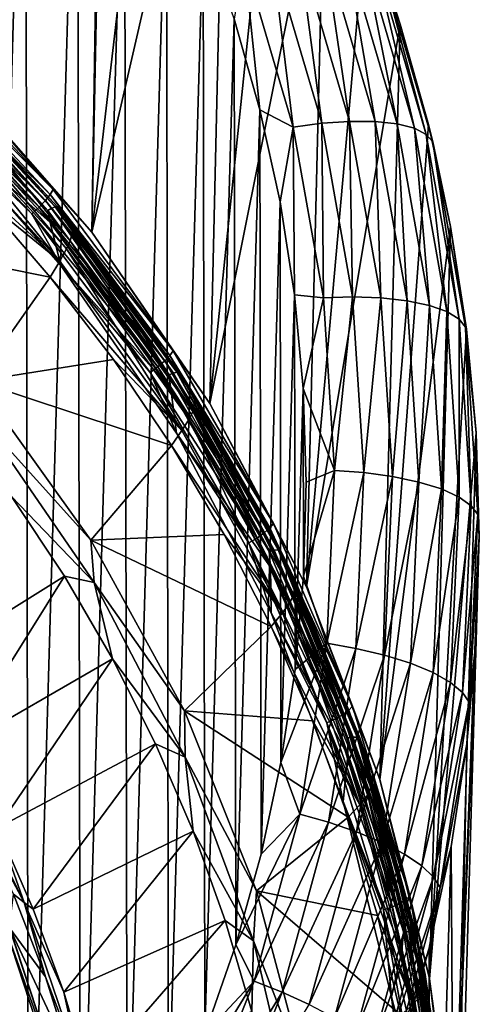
# Model space of a CAD drawing. Header units: metres. Extents: x -24 to 24, y -256 to 25.
# Tile 133 of 256: x 18.32 to 24.29, y -228.99 to -216.21. Entities that reach past the tile are written whole.
import ezdxf

# ---------------------------------------------------------------- set-up
doc = ezdxf.new("R2010")
doc.units = ezdxf.units.M
doc.layers.add('solid_DOMO_KURZ_SW0002', color=7, linetype='CONTINUOUS')

msp = doc.modelspace()

# ---------------------------------------------------------------- linework, layer by layer
at = {"layer": 'solid_DOMO_KURZ_SW0002'}
for points in [[(19.457472, -209.056824, 166.879623), (20.269747, -210.163803, 167.214172), (19.254427, -218.96666, 136.113297)], [(19.400225, -211.250992, 160.015289), (19.457472, -209.056824, 166.879623), (19.254427, -218.96666, 136.113297)], [(17.699282, -234.715561, 177.40123), (18.394552, -210.674973, 169.807556), (17.657206, -209.67189, 169.505798)], [(20.269747, -210.163803, 167.214172), (21.013613, -211.314117, 167.56308), (19.254427, -218.96666, 136.113297)], [(17.699282, -234.715561, 177.40123), (18.433327, -233.718658, 177.072418), (18.394552, -210.674973, 169.807556)], [(18.433327, -233.718658, 177.072418), (19.069664, -211.716888, 170.122253), (18.394552, -210.674973, 169.807556)], [(19.342714, -213.456223, 153.11644), (19.400225, -211.250992, 160.015289), (19.254427, -218.96666, 136.113297)], [(21.013613, -211.314117, 167.56308), (20.788355, -221.190948, 136.814606), (19.254427, -218.96666, 136.113297)], [(21.013613, -211.314117, 167.56308), (21.686279, -212.503479, 167.925201), (20.788355, -221.190948, 136.814606)], [(18.433327, -233.718658, 177.072418), (19.104736, -232.682877, 176.732071), (19.069664, -211.716888, 170.122253)], [(19.104736, -232.682877, 176.732071), (19.679771, -212.793472, 170.448792), (19.069664, -211.716888, 170.122253)], [(21.686279, -212.503479, 167.925201), (22.285616, -213.728119, 168.2995), (20.788355, -221.190948, 136.814606)], [(19.104736, -232.682877, 176.732071), (19.711397, -231.611572, 176.381439), (19.679771, -212.793472, 170.448792)], [(19.711397, -231.611572, 176.381439), (20.223249, -213.901627, 170.786346), (19.679771, -212.793472, 170.448792)], [(18.261026, -213.430069, 148.912094), (18.50197, -213.474014, 149.682755), (17.460114, -216.927261, 135.470276)], [(19.342714, -213.456223, 153.11644), (19.254427, -218.96666, 136.113297), (17.460114, -216.927261, 135.470276)], [(19.098038, -213.501297, 151.958023), (19.342714, -213.456223, 153.11644), (17.460114, -216.927261, 135.470276)], [(18.50197, -213.474014, 149.682755), (18.816536, -213.50647, 150.806305), (17.460114, -216.927261, 135.470276)], [(18.845207, -213.50766, 150.916519), (19.098038, -213.501297, 151.958023), (17.460114, -216.927261, 135.470276)], [(18.816536, -213.50647, 150.806305), (18.845207, -213.50766, 150.916519), (17.460114, -216.927261, 135.470276)], [(22.285616, -213.728119, 168.2995), (22.041159, -223.570023, 137.564728), (20.788355, -221.190948, 136.814606)], [(22.285616, -213.728119, 168.2995), (22.809492, -214.98378, 168.684814), (22.041159, -223.570023, 137.564728)], [(19.711397, -231.611572, 176.381439), (20.251223, -230.508377, 176.02182), (20.223249, -213.901627, 170.786346)], [(20.251223, -230.508377, 176.02182), (20.698328, -215.03775, 171.133942), (20.223249, -213.901627, 170.786346)], [(20.251223, -230.508377, 176.02182), (20.722443, -229.37706, 175.654572), (20.698328, -215.03775, 171.133942)], [(20.722443, -229.37706, 175.654572), (21.103313, -216.197601, 171.490402), (20.698328, -215.03775, 171.133942)], [(22.809492, -214.98378, 168.684814), (23.256037, -216.26593, 169.079849), (22.041159, -223.570023, 137.564728)], [(22.9923, -215.441788, 169.167099), (23.256037, -216.26593, 169.079849), (22.809492, -214.98378, 168.684814)], [(21.94417, -215.287277, 170.873993), (21.592484, -215.348557, 171.078552), (22.239029, -217.552841, 171.758102)], [(22.267771, -215.255676, 170.605103), (21.94417, -215.287277, 170.873993), (22.601244, -217.528, 171.564529)], [(22.601244, -217.528, 171.564529), (21.94417, -215.287277, 170.873993), (22.239029, -217.552841, 171.758102)], [(22.934532, -217.530106, 171.305832), (22.267771, -215.255676, 170.605103), (22.601244, -217.528, 171.564529)], [(22.545181, -215.256912, 170.28241), (22.267771, -215.255676, 170.605103), (22.934532, -217.530106, 171.305832)], [(23.220247, -217.560455, 170.991928), (22.545181, -215.256912, 170.28241), (22.934532, -217.530106, 171.305832)], [(22.762358, -215.290924, 169.922226), (22.545181, -215.256912, 170.28241), (23.220247, -217.560455, 170.991928)], [(23.443926, -217.617508, 170.638702), (22.762358, -215.290924, 169.922226), (23.220247, -217.560455, 170.991928)], [(22.911612, -215.354462, 169.544006), (22.762358, -215.290924, 169.922226), (23.443926, -217.617508, 170.638702)], [(21.592484, -215.348557, 171.078552), (21.231741, -215.433884, 171.215256), (21.867489, -217.600967, 171.883575)], [(22.239029, -217.552841, 171.758102), (21.592484, -215.348557, 171.078552), (21.867489, -217.600967, 171.883575)], [(23.597645, -217.697174, 170.265366), (22.9923, -215.441788, 169.167099), (22.911612, -215.354462, 169.544006)], [(23.597645, -217.697174, 170.265366), (22.911612, -215.354462, 169.544006), (23.443926, -217.617508, 170.638702)], [(21.231741, -215.433884, 171.215256), (21.103313, -216.197601, 171.490402), (21.436855, -217.377335, 171.854614)], [(21.867489, -217.600967, 171.883575), (21.231741, -215.433884, 171.215256), (21.436855, -217.377335, 171.854614)], [(22.9923, -215.441788, 169.167099), (23.68075, -217.79364, 169.89119), (23.256037, -216.26593, 169.079849)], [(23.597645, -217.697174, 170.265366), (23.68075, -217.79364, 169.89119), (22.9923, -215.441788, 169.167099)], [(20.722443, -229.37706, 175.654572), (21.123516, -228.221237, 175.280975), (21.103313, -216.197601, 171.490402)], [(21.123516, -228.221237, 175.280975), (21.436855, -217.377335, 171.854614), (21.103313, -216.197601, 171.490402)], [(23.256037, -216.26593, 169.079849), (22.995892, -226.071732, 138.353516), (22.041159, -223.570023, 137.564728)], [(23.256037, -216.26593, 169.079849), (23.62376, -217.570282, 169.483368), (22.995892, -226.071732, 138.353516)], [(23.68075, -217.79364, 169.89119), (23.62376, -217.570282, 169.483368), (23.256037, -216.26593, 169.079849)], [(16.86912, -216.654663, 135.016769), (16.925373, -216.570114, 135.097824), (18.713991, -218.478943, 135.699677)], [(16.925373, -216.570114, 135.097824), (16.96101, -216.500122, 135.201324), (18.753395, -218.412964, 135.804443)], [(18.713991, -218.478943, 135.699677), (16.925373, -216.570114, 135.097824), (18.753395, -218.412964, 135.804443)], [(18.753395, -218.412964, 135.804443), (16.96101, -216.500122, 135.201324), (17.460114, -216.927261, 135.470276)], [(16.796047, -216.748032, 134.963623), (16.86912, -216.654663, 135.016769), (18.651791, -218.557144, 135.616623)], [(16.911371, -216.698593, 134.828522), (16.861982, -216.734955, 134.877197), (18.68078, -218.684464, 135.491867)], [(18.651791, -218.557144, 135.616623), (16.86912, -216.654663, 135.016769), (18.713991, -218.478943, 135.699677)], [(16.950569, -216.677917, 134.763977), (16.911371, -216.698593, 134.828522), (18.735497, -218.653824, 135.445007)], [(18.735497, -218.653824, 135.445007), (16.911371, -216.698593, 134.828522), (18.68078, -218.684464, 135.491867)], [(18.778921, -218.637665, 135.381882), (16.975731, -216.674927, 134.689896), (16.950569, -216.677917, 134.763977)], [(18.778921, -218.637665, 135.381882), (16.950569, -216.677917, 134.763977), (18.735497, -218.653824, 135.445007)], [(16.975731, -216.674927, 134.689896), (18.806799, -218.637589, 135.308716), (17.178091, -216.87709, 134.672638)], [(18.778921, -218.637665, 135.381882), (18.806799, -218.637589, 135.308716), (16.975731, -216.674927, 134.689896)], [(18.570997, -218.642288, 135.560867), (16.71109, -216.843933, 134.941986), (16.796047, -216.748032, 134.963623)], [(18.570997, -218.642288, 135.560867), (16.796047, -216.748032, 134.963623), (18.651791, -218.557144, 135.616623)], [(18.68078, -218.684464, 135.491867), (16.861982, -216.734955, 134.877197), (16.897327, -216.869492, 134.932373)], [(16.71109, -216.843933, 134.941986), (18.477064, -218.728607, 135.536209), (17.096045, -217.403122, 135.100632)], [(18.570997, -218.642288, 135.560867), (18.477064, -218.728607, 135.536209), (16.71109, -216.843933, 134.941986)], [(16.897327, -216.869492, 134.932373), (17.096045, -217.403122, 135.100632), (18.715117, -218.841278, 135.554077)], [(18.68078, -218.684464, 135.491867), (16.897327, -216.869492, 134.932373), (18.715117, -218.841278, 135.554077)], [(17.178091, -216.87709, 134.672638), (18.974703, -219.079254, 134.554977), (17.12351, -217.056778, 133.917297)], [(17.178091, -216.87709, 134.672638), (19.02, -218.902344, 135.311188), (18.974703, -219.079254, 134.554977)], [(18.806799, -218.637589, 135.308716), (19.02, -218.902344, 135.311188), (17.178091, -216.87709, 134.672638)], [(18.753395, -218.412964, 135.804443), (17.460114, -216.927261, 135.470276), (19.254427, -218.96666, 136.113297)], [(17.12351, -217.056778, 133.917297), (18.926582, -219.184555, 134.201126), (17.073757, -217.16629, 133.564743)], [(17.12351, -217.056778, 133.917297), (18.974703, -219.079254, 134.554977), (18.926582, -219.184555, 134.201126)], [(17.073757, -217.16629, 133.564743), (18.837486, -219.341583, 133.875977), (16.99086, -217.332428, 133.242477)], [(17.073757, -217.16629, 133.564743), (18.926582, -219.184555, 134.201126), (18.837486, -219.341583, 133.875977)], [(16.99086, -217.332428, 133.242477), (18.837486, -219.341583, 133.875977), (16.881687, -217.552689, 132.963882)], [(18.477064, -218.728607, 135.536209), (18.853088, -219.400085, 135.730255), (17.096045, -217.403122, 135.100632)], [(18.715117, -218.841278, 135.554077), (17.096045, -217.403122, 135.100632), (18.853088, -219.400085, 135.730255)], [(21.123516, -228.221237, 175.280975), (21.453079, -227.045059, 174.902466), (21.436855, -217.377335, 171.854614)], [(21.453079, -227.045059, 174.902466), (21.697847, -218.572754, 172.225388), (21.436855, -217.377335, 171.854614)], [(21.867489, -217.600967, 171.883575), (21.436855, -217.377335, 171.854614), (21.697847, -218.572754, 172.225388)], [(18.837486, -219.341583, 133.875977), (17.828928, -218.525314, 133.270538), (16.881687, -217.552689, 132.963882)], [(21.867489, -217.600967, 171.883575), (21.697847, -218.572754, 172.225388), (21.885509, -219.780289, 172.601654)], [(22.239029, -217.552841, 171.758102), (21.867489, -217.600967, 171.883575), (22.26067, -219.818192, 172.573181)], [(22.26067, -219.818192, 172.573181), (21.867489, -217.600967, 171.883575), (21.885509, -219.780289, 172.601654)], [(22.601244, -217.528, 171.564529), (22.239029, -217.552841, 171.758102), (22.638889, -219.80809, 172.459381)], [(22.638889, -219.80809, 172.459381), (22.239029, -217.552841, 171.758102), (22.26067, -219.818192, 172.573181)], [(23.007614, -219.820496, 172.277252), (22.601244, -217.528, 171.564529), (22.638889, -219.80809, 172.459381)], [(22.934532, -217.530106, 171.305832), (22.601244, -217.528, 171.564529), (23.007614, -219.820496, 172.277252)], [(23.346893, -219.857071, 172.029129), (22.934532, -217.530106, 171.305832), (23.007614, -219.820496, 172.277252)], [(23.220247, -217.560455, 170.991928), (22.934532, -217.530106, 171.305832), (23.346893, -219.857071, 172.029129)], [(23.62376, -217.570282, 169.483368), (23.911417, -218.89238, 169.894089), (22.995892, -226.071732, 138.353516)], [(23.637745, -219.917191, 171.724365), (23.220247, -217.560455, 170.991928), (23.346893, -219.857071, 172.029129)], [(23.443926, -217.617508, 170.638702), (23.220247, -217.560455, 170.991928), (23.637745, -219.917191, 171.724365)], [(23.68075, -217.79364, 169.89119), (23.911417, -218.89238, 169.894089), (23.62376, -217.570282, 169.483368)], [(23.865444, -219.997803, 171.378372), (23.443926, -217.617508, 170.638702), (23.637745, -219.917191, 171.724365)], [(23.597645, -217.697174, 170.265366), (23.443926, -217.617508, 170.638702), (23.865444, -219.997803, 171.378372)], [(24.021927, -220.093979, 171.010101), (23.68075, -217.79364, 169.89119), (23.597645, -217.697174, 170.265366)], [(24.021927, -220.093979, 171.010101), (23.597645, -217.697174, 170.265366), (23.865444, -219.997803, 171.378372)], [(23.68075, -217.79364, 169.89119), (24.106525, -220.199768, 170.638809), (23.911417, -218.89238, 169.894089)], [(24.021927, -220.093979, 171.010101), (24.106525, -220.199768, 170.638809), (23.68075, -217.79364, 169.89119)], [(18.651791, -218.557144, 135.616623), (18.713991, -218.478943, 135.699677), (20.267269, -220.566772, 136.357971)], [(18.713991, -218.478943, 135.699677), (18.753395, -218.412964, 135.804443), (20.309942, -220.505188, 136.464127)], [(20.267269, -220.566772, 136.357971), (18.713991, -218.478943, 135.699677), (20.309942, -220.505188, 136.464127)], [(20.309942, -220.505188, 136.464127), (18.753395, -218.412964, 135.804443), (19.254427, -218.96666, 136.113297)], [(16.040545, -219.014496, 131.430527), (17.828928, -218.525314, 133.270538), (18.714661, -219.549301, 133.593414)], [(18.837486, -219.341583, 133.875977), (18.714661, -219.549301, 133.593414), (17.828928, -218.525314, 133.270538)], [(18.570997, -218.642288, 135.560867), (18.651791, -218.557144, 135.616623), (20.199907, -220.638031, 136.27272)], [(20.199907, -220.638031, 136.27272), (18.651791, -218.557144, 135.616623), (20.267269, -220.566772, 136.357971)], [(21.453079, -227.045059, 174.902466), (21.710093, -225.852127, 174.520279), (21.697847, -218.572754, 172.225388)], [(21.710093, -225.852127, 174.520279), (21.885509, -219.780289, 172.601654), (21.697847, -218.572754, 172.225388)], [(20.112406, -220.714142, 136.214127), (18.477064, -218.728607, 135.536209), (18.570997, -218.642288, 135.560867)], [(18.477064, -218.728607, 135.536209), (20.010675, -220.789993, 136.186172), (18.853088, -219.400085, 135.730255)], [(20.112406, -220.714142, 136.214127), (20.010675, -220.789993, 136.186172), (18.477064, -218.728607, 135.536209)], [(20.112406, -220.714142, 136.214127), (18.570997, -218.642288, 135.560867), (20.199907, -220.638031, 136.27272)], [(18.735497, -218.653824, 135.445007), (18.68078, -218.684464, 135.491867), (20.253241, -220.819977, 136.165207)], [(20.253241, -220.819977, 136.165207), (18.68078, -218.684464, 135.491867), (18.715117, -218.841278, 135.554077)], [(18.778921, -218.637665, 135.381882), (18.735497, -218.653824, 135.445007), (20.312561, -220.795593, 136.1203)], [(20.312561, -220.795593, 136.1203), (18.735497, -218.653824, 135.445007), (20.253241, -220.819977, 136.165207)], [(20.359642, -220.784409, 136.058746), (18.806799, -218.637589, 135.308716), (18.778921, -218.637665, 135.381882)], [(20.359642, -220.784409, 136.058746), (18.778921, -218.637665, 135.381882), (20.312561, -220.795593, 136.1203)], [(18.806799, -218.637589, 135.308716), (20.389866, -220.787521, 135.986588), (19.02, -218.902344, 135.311188)], [(20.359642, -220.784409, 136.058746), (20.389866, -220.787521, 135.986588), (18.806799, -218.637589, 135.308716)], [(18.715117, -218.841278, 135.554077), (18.853088, -219.400085, 135.730255), (20.281477, -221.000473, 136.234863)], [(20.253241, -220.819977, 136.165207), (18.715117, -218.841278, 135.554077), (20.281477, -221.000473, 136.234863)], [(19.02, -218.902344, 135.311188), (20.564861, -221.29454, 135.253448), (18.974703, -219.079254, 134.554977)], [(19.02, -218.902344, 135.311188), (20.600977, -221.11911, 136.010132), (20.564861, -221.29454, 135.253448)], [(20.389866, -220.787521, 135.986588), (20.600977, -221.11911, 136.010132), (19.02, -218.902344, 135.311188)], [(20.309942, -220.505188, 136.464127), (19.254427, -218.96666, 136.113297), (20.788355, -221.190948, 136.814606)], [(23.911417, -218.89238, 169.894089), (23.639647, -228.662231, 139.170288), (22.995892, -226.071732, 138.353516)], [(23.911417, -218.89238, 169.894089), (24.118038, -220.227814, 170.310699), (23.639647, -228.662231, 139.170288)], [(24.106525, -220.199768, 170.638809), (24.118038, -220.227814, 170.310699), (23.911417, -218.89238, 169.894089)], [(17.762106, -220.90126, 132.025421), (16.040545, -219.014496, 131.430527), (18.714661, -219.549301, 133.593414)], [(18.974703, -219.079254, 134.554977), (20.518705, -221.395966, 134.898407), (18.926582, -219.184555, 134.201126)], [(18.974703, -219.079254, 134.554977), (20.564861, -221.29454, 135.253448), (20.518705, -221.395966, 134.898407)], [(18.926582, -219.184555, 134.201126), (20.424507, -221.543289, 134.570175), (18.837486, -219.341583, 133.875977)], [(18.926582, -219.184555, 134.201126), (20.518705, -221.395966, 134.898407), (20.424507, -221.543289, 134.570175)], [(18.837486, -219.341583, 133.875977), (20.424507, -221.543289, 134.570175), (18.714661, -219.549301, 133.593414)], [(20.010675, -220.789993, 136.186172), (20.35515, -221.578064, 136.416977), (18.853088, -219.400085, 135.730255)], [(20.281477, -221.000473, 136.234863), (18.853088, -219.400085, 135.730255), (20.35515, -221.578064, 136.416977)], [(17.762106, -220.90126, 132.025421), (18.714661, -219.549301, 133.593414), (19.535828, -220.621124, 133.931351)], [(20.424507, -221.543289, 134.570175), (19.535828, -220.621124, 133.931351), (18.714661, -219.549301, 133.593414)], [(21.710093, -225.852127, 174.520279), (21.893684, -224.646729, 174.135834), (21.885509, -219.780289, 172.601654)], [(21.893684, -224.646729, 174.135834), (21.999163, -220.995453, 172.982071), (21.885509, -219.780289, 172.601654)], [(22.26067, -219.818192, 172.573181), (21.885509, -219.780289, 172.601654), (21.999163, -220.995453, 172.982071)], [(22.40691, -222.060822, 173.276718), (22.26067, -219.818192, 172.573181), (21.999163, -220.995453, 172.982071)], [(22.638889, -219.80809, 172.459381), (22.26067, -219.818192, 172.573181), (22.40691, -222.060822, 173.276718)], [(22.787615, -222.089188, 173.174911), (22.638889, -219.80809, 172.459381), (22.40691, -222.060822, 173.276718)], [(23.007614, -219.820496, 172.277252), (22.638889, -219.80809, 172.459381), (22.787615, -222.089188, 173.174911)], [(23.158762, -222.139236, 173.004547), (23.007614, -219.820496, 172.277252), (22.787615, -222.089188, 173.174911)], [(23.346893, -219.857071, 172.029129), (23.007614, -219.820496, 172.277252), (23.158762, -222.139236, 173.004547)], [(23.500269, -222.210648, 172.767303), (23.346893, -219.857071, 172.029129), (23.158762, -222.139236, 173.004547)], [(23.637745, -219.917191, 171.724365), (23.346893, -219.857071, 172.029129), (23.500269, -222.210648, 172.767303)], [(23.79303, -222.300858, 172.471924), (23.637745, -219.917191, 171.724365), (23.500269, -222.210648, 172.767303)], [(23.865444, -219.997803, 171.378372), (23.637745, -219.917191, 171.724365), (23.79303, -222.300858, 172.471924)], [(24.022224, -222.405289, 172.133377), (23.865444, -219.997803, 171.378372), (23.79303, -222.300858, 172.471924)], [(24.021927, -220.093979, 171.010101), (23.865444, -219.997803, 171.378372), (24.022224, -222.405289, 172.133377)], [(24.179735, -222.518143, 171.770309), (24.106525, -220.199768, 170.638809), (24.021927, -220.093979, 171.010101)], [(24.179735, -222.518143, 171.770309), (24.021927, -220.093979, 171.010101), (24.022224, -222.405289, 172.133377)], [(24.118038, -220.227814, 170.310699), (24.242905, -221.57193, 170.731796), (23.639647, -228.662231, 139.170288)], [(24.106525, -220.199768, 170.638809), (24.242905, -221.57193, 170.731796), (24.118038, -220.227814, 170.310699)], [(24.106525, -220.199768, 170.638809), (24.264891, -222.633362, 171.401962), (24.242905, -221.57193, 170.731796)], [(24.179735, -222.518143, 171.770309), (24.264891, -222.633362, 171.401962), (24.106525, -220.199768, 170.638809)], [(20.267269, -220.566772, 136.357971), (20.309942, -220.505188, 136.464127), (21.611082, -222.750458, 137.172058)], [(21.611082, -222.750458, 137.172058), (20.309942, -220.505188, 136.464127), (20.788355, -221.190948, 136.814606)], [(17.762106, -220.90126, 132.025421), (19.535828, -220.621124, 133.931351), (20.289597, -221.737061, 134.283203)], [(20.424507, -221.543289, 134.570175), (20.289597, -221.737061, 134.283203), (19.535828, -220.621124, 133.931351)], [(20.112406, -220.714142, 136.214127), (20.199907, -220.638031, 136.27272), (21.493998, -222.87114, 136.976807)], [(20.199907, -220.638031, 136.27272), (20.267269, -220.566772, 136.357971), (21.565674, -222.807327, 137.064407)], [(21.493998, -222.87114, 136.976807), (20.199907, -220.638031, 136.27272), (21.565674, -222.807327, 137.064407)], [(21.565674, -222.807327, 137.064407), (20.267269, -220.566772, 136.357971), (21.611082, -222.750458, 137.172058)], [(21.40089, -222.937592, 136.915176), (20.010675, -220.789993, 136.186172), (20.112406, -220.714142, 136.214127)], [(20.010675, -220.789993, 136.186172), (21.292643, -223.002182, 136.883667), (20.35515, -221.578064, 136.416977)], [(21.40089, -222.937592, 136.915176), (21.292643, -223.002182, 136.883667), (20.010675, -220.789993, 136.186172)], [(21.40089, -222.937592, 136.915176), (20.112406, -220.714142, 136.214127), (21.493998, -222.87114, 136.976807)], [(20.312561, -220.795593, 136.1203), (20.253241, -220.819977, 136.165207), (21.558626, -223.113358, 136.888306)], [(20.359642, -220.784409, 136.058746), (20.312561, -220.795593, 136.1203), (21.621773, -223.095688, 136.84552)], [(21.621773, -223.095688, 136.84552), (20.312561, -220.795593, 136.1203), (21.558626, -223.113358, 136.888306)], [(21.671888, -223.089828, 136.785645), (20.389866, -220.787521, 135.986588), (20.359642, -220.784409, 136.058746)], [(21.671888, -223.089828, 136.785645), (20.359642, -220.784409, 136.058746), (21.621773, -223.095688, 136.84552)], [(20.389866, -220.787521, 135.986588), (21.704058, -223.096359, 136.714569), (20.600977, -221.11911, 136.010132)], [(21.671888, -223.089828, 136.785645), (21.704058, -223.096359, 136.714569), (20.389866, -220.787521, 135.986588)], [(19.241138, -222.96666, 132.676636), (17.762106, -220.90126, 132.025421), (20.289597, -221.737061, 134.283203)], [(17.8272, -221.398239, 131.911484), (17.762106, -220.90126, 132.025421), (19.241138, -222.96666, 132.676636)], [(21.558626, -223.113358, 136.888306), (20.253241, -220.819977, 136.165207), (20.281477, -221.000473, 136.234863)], [(20.281477, -221.000473, 136.234863), (20.35515, -221.578064, 136.416977), (21.575314, -223.318008, 136.965576)], [(21.558626, -223.113358, 136.888306), (20.281477, -221.000473, 136.234863), (21.575314, -223.318008, 136.965576)], [(21.893684, -224.646729, 174.135834), (22.00325, -223.432816, 173.750473), (21.999163, -220.995453, 172.982071)], [(22.00325, -223.432816, 173.750473), (22.038456, -222.214294, 173.365417), (21.999163, -220.995453, 172.982071)], [(22.40691, -222.060822, 173.276718), (21.999163, -220.995453, 172.982071), (22.038456, -222.214294, 173.365417)], [(20.600977, -221.11911, 136.010132), (21.872114, -223.672165, 136.003113), (20.564861, -221.29454, 135.253448)], [(20.600977, -221.11911, 136.010132), (21.899332, -223.496979, 136.759872), (21.872114, -223.672165, 136.003113)], [(21.704058, -223.096359, 136.714569), (21.899332, -223.496979, 136.759872), (20.600977, -221.11911, 136.010132)], [(20.564861, -221.29454, 135.253448), (21.828196, -223.77005, 135.646973), (20.518705, -221.395966, 134.898407)], [(20.564861, -221.29454, 135.253448), (21.872114, -223.672165, 136.003113), (21.828196, -223.77005, 135.646973)], [(21.611082, -222.750458, 137.172058), (20.788355, -221.190948, 136.814606), (22.041159, -223.570023, 137.564728)], [(17.8272, -221.398239, 131.911484), (19.241138, -222.96666, 132.676636), (19.283283, -223.515717, 132.579132)], [(18.212997, -222.397705, 131.998611), (17.8272, -221.398239, 131.911484), (19.283283, -223.515717, 132.579132)], [(20.518705, -221.395966, 134.898407), (21.730045, -223.907196, 135.315521), (20.424507, -221.543289, 134.570175)], [(20.518705, -221.395966, 134.898407), (21.828196, -223.77005, 135.646973), (21.730045, -223.907196, 135.315521)], [(20.424507, -221.543289, 134.570175), (21.730045, -223.907196, 135.315521), (20.289597, -221.737061, 134.283203)], [(21.292643, -223.002182, 136.883667), (21.581947, -223.907669, 137.151505), (20.35515, -221.578064, 136.416977)], [(21.575314, -223.318008, 136.965576), (20.35515, -221.578064, 136.416977), (21.581947, -223.907669, 137.151505)], [(24.242905, -221.57193, 170.731796), (23.963715, -231.306488, 140.004028), (23.639647, -228.662231, 139.170288)], [(24.242905, -221.57193, 170.731796), (24.285595, -222.920197, 171.15596), (23.963715, -231.306488, 140.004028)], [(24.264891, -222.633362, 171.401962), (24.285595, -222.920197, 171.15596), (24.242905, -221.57193, 170.731796)], [(19.241138, -222.96666, 132.676636), (20.289597, -221.737061, 134.283203), (20.973368, -222.893295, 134.647766)], [(21.730045, -223.907196, 135.315521), (20.973368, -222.893295, 134.647766), (20.289597, -221.737061, 134.283203)], [(22.40691, -222.060822, 173.276718), (22.038456, -222.214294, 173.365417), (22.00325, -223.432816, 173.750473)], [(22.304567, -224.30394, 173.986465), (22.40691, -222.060822, 173.276718), (22.00325, -223.432816, 173.750473)], [(22.787615, -222.089188, 173.174911), (22.40691, -222.060822, 173.276718), (22.304567, -224.30394, 173.986465)], [(22.683535, -224.370728, 173.896866), (22.787615, -222.089188, 173.174911), (22.304567, -224.30394, 173.986465)], [(23.158762, -222.139236, 173.004547), (22.787615, -222.089188, 173.174911), (22.683535, -224.370728, 173.896866)], [(23.052986, -224.458405, 173.738434), (23.158762, -222.139236, 173.004547), (22.683535, -224.370728, 173.896866)], [(23.500269, -222.210648, 172.767303), (23.158762, -222.139236, 173.004547), (23.052986, -224.458405, 173.738434)], [(23.392935, -224.564636, 173.512253), (23.500269, -222.210648, 172.767303), (23.052986, -224.458405, 173.738434)], [(23.79303, -222.300858, 172.471924), (23.500269, -222.210648, 172.767303), (23.392935, -224.564636, 173.512253)], [(23.684359, -224.684921, 173.226425), (23.79303, -222.300858, 172.471924), (23.392935, -224.564636, 173.512253)], [(24.022224, -222.405289, 172.133377), (23.79303, -222.300858, 172.471924), (23.684359, -224.684921, 173.226425)], [(16.898548, -224.67955, 131.20311), (18.212997, -222.397705, 131.998611), (18.901051, -223.433502, 132.325195)], [(18.901051, -223.433502, 132.325195), (18.212997, -222.397705, 131.998611), (19.283283, -223.515717, 132.579132)], [(23.912508, -224.813141, 172.895416), (24.022224, -222.405289, 172.133377), (23.684359, -224.684921, 173.226425)], [(24.179735, -222.518143, 171.770309), (24.022224, -222.405289, 172.133377), (23.912508, -224.813141, 172.895416)], [(24.0693, -224.942673, 172.537659), (24.179735, -222.518143, 171.770309), (23.912508, -224.813141, 172.895416)], [(24.0693, -224.942673, 172.537659), (24.264891, -222.633362, 171.401962), (24.179735, -222.518143, 171.770309)], [(24.0693, -224.942673, 172.537659), (24.154064, -225.067322, 172.172302), (24.264891, -222.633362, 171.401962)], [(24.264891, -222.633362, 171.401962), (24.154064, -225.067322, 172.172302), (24.285595, -222.920197, 171.15596)], [(21.493998, -222.87114, 136.976807), (21.565674, -222.807327, 137.064407), (22.592878, -225.17244, 137.810135)], [(21.565674, -222.807327, 137.064407), (21.611082, -222.750458, 137.172058), (22.64045, -225.120544, 137.919342)], [(22.592878, -225.17244, 137.810135), (21.565674, -222.807327, 137.064407), (22.64045, -225.120544, 137.919342)], [(22.64045, -225.120544, 137.919342), (21.611082, -222.750458, 137.172058), (22.041159, -223.570023, 137.564728)], [(19.241138, -222.96666, 132.676636), (20.973368, -222.893295, 134.647766), (21.584784, -224.085815, 135.023758)], [(20.457449, -225.18251, 133.37529), (19.241138, -222.96666, 132.676636), (21.584784, -224.085815, 135.023758)], [(19.283283, -223.515717, 132.579132), (19.241138, -222.96666, 132.676636), (20.457449, -225.18251, 133.37529)], [(21.730045, -223.907196, 135.315521), (21.584784, -224.085815, 135.023758), (20.973368, -222.893295, 134.647766)], [(22.420246, -225.284622, 137.655197), (21.292643, -223.002182, 136.883667), (21.40089, -222.937592, 136.915176)], [(21.40089, -222.937592, 136.915176), (21.493998, -222.87114, 136.976807), (22.517788, -225.228394, 137.720047)], [(22.420246, -225.284622, 137.655197), (21.40089, -222.937592, 136.915176), (22.517788, -225.228394, 137.720047)], [(22.517788, -225.228394, 137.720047), (21.493998, -222.87114, 136.976807), (22.592878, -225.17244, 137.810135)], [(24.285595, -222.920197, 171.15596), (24.245972, -224.267914, 171.581757), (23.963715, -231.306488, 140.004028)], [(24.154064, -225.067322, 172.172302), (24.245972, -224.267914, 171.581757), (24.285595, -222.920197, 171.15596)], [(21.292643, -223.002182, 136.883667), (22.306843, -225.337357, 137.619949), (21.581947, -223.907669, 137.151505)], [(22.420246, -225.284622, 137.655197), (22.306843, -225.337357, 137.619949), (21.292643, -223.002182, 136.883667)], [(21.621773, -223.095688, 136.84552), (21.558626, -223.113358, 136.888306), (22.579727, -225.534332, 137.651627)], [(21.671888, -223.089828, 136.785645), (21.621773, -223.095688, 136.84552), (22.645863, -225.523758, 137.611084)], [(22.645863, -225.523758, 137.611084), (21.621773, -223.095688, 136.84552), (22.579727, -225.534332, 137.651627)], [(22.698351, -225.523529, 137.552994), (21.704058, -223.096359, 136.714569), (21.671888, -223.089828, 136.785645)], [(22.698351, -225.523529, 137.552994), (21.671888, -223.089828, 136.785645), (22.645863, -225.523758, 137.611084)], [(21.704058, -223.096359, 136.714569), (22.732046, -225.533676, 137.483047), (21.899332, -223.496979, 136.759872)], [(22.698351, -225.523529, 137.552994), (22.732046, -225.533676, 137.483047), (21.704058, -223.096359, 136.714569)], [(22.579727, -225.534332, 137.651627), (21.558626, -223.113358, 136.888306), (21.575314, -223.318008, 136.965576)], [(21.575314, -223.318008, 136.965576), (21.581947, -223.907669, 137.151505), (22.579252, -225.762756, 137.736404)], [(22.579727, -225.534332, 137.651627), (21.575314, -223.318008, 136.965576), (22.579252, -225.762756, 137.736404)], [(16.898548, -224.67955, 131.20311), (18.901051, -223.433502, 132.325195), (17.495068, -225.673676, 131.516556)], [(17.495068, -225.673676, 131.516556), (18.901051, -223.433502, 132.325195), (19.524418, -224.50589, 132.66333)], [(19.524418, -224.50589, 132.66333), (18.901051, -223.433502, 132.325195), (19.283283, -223.515717, 132.579132)], [(22.304567, -224.30394, 173.986465), (22.00325, -223.432816, 173.750473), (21.893684, -224.646729, 174.135834)], [(19.283283, -223.515717, 132.579132), (20.457449, -225.18251, 133.37529), (20.464262, -225.783661, 133.294235)], [(19.524418, -224.50589, 132.66333), (19.283283, -223.515717, 132.579132), (20.464262, -225.783661, 133.294235)], [(21.899332, -223.496979, 136.759872), (22.878473, -226.179398, 136.79364), (21.872114, -223.672165, 136.003113)], [(21.899332, -223.496979, 136.759872), (22.897255, -226.003311, 137.550125), (22.878473, -226.179398, 136.79364)], [(22.732046, -225.533676, 137.483047), (22.897255, -226.003311, 137.550125), (21.899332, -223.496979, 136.759872)], [(22.64045, -225.120544, 137.919342), (22.041159, -223.570023, 137.564728), (22.995892, -226.071732, 138.353516)], [(21.872114, -223.672165, 136.003113), (22.837015, -226.274109, 136.436523), (21.828196, -223.77005, 135.646973)], [(21.872114, -223.672165, 136.003113), (22.878473, -226.179398, 136.79364), (22.837015, -226.274109, 136.436523)], [(21.828196, -223.77005, 135.646973), (22.736113, -226.400726, 136.101746), (21.730045, -223.907196, 135.315521)], [(21.828196, -223.77005, 135.646973), (22.837015, -226.274109, 136.436523), (22.736113, -226.400726, 136.101746)], [(22.306843, -225.337357, 137.619949), (22.516848, -226.357315, 137.923874), (21.581947, -223.907669, 137.151505)], [(22.579252, -225.762756, 137.736404), (21.581947, -223.907669, 137.151505), (22.516848, -226.357315, 137.923874)], [(21.730045, -223.907196, 135.315521), (22.736113, -226.400726, 136.101746), (21.584784, -224.085815, 135.023758)], [(20.457449, -225.18251, 133.37529), (21.584784, -224.085815, 135.023758), (22.121731, -225.310516, 135.409912)], [(22.736113, -226.400726, 136.101746), (22.121731, -225.310516, 135.409912), (21.584784, -224.085815, 135.023758)], [(22.304567, -224.30394, 173.986465), (21.893684, -224.646729, 174.135834), (21.710093, -225.852127, 174.520279)], [(21.954784, -226.522614, 174.694458), (22.304567, -224.30394, 173.986465), (21.710093, -225.852127, 174.520279)], [(22.683535, -224.370728, 173.896866), (22.304567, -224.30394, 173.986465), (21.954784, -226.522614, 174.694458)], [(22.327808, -226.627365, 174.617126), (22.683535, -224.370728, 173.896866), (21.954784, -226.522614, 174.694458)], [(23.052986, -224.458405, 173.738434), (22.683535, -224.370728, 173.896866), (22.327808, -226.627365, 174.617126)], [(24.245972, -224.267914, 171.581757), (23.963715, -233.96875, 140.84343), (23.963715, -231.306488, 140.004028)], [(24.245972, -224.267914, 171.581757), (24.124178, -225.610641, 172.007767), (23.963715, -233.96875, 140.84343)], [(24.154064, -225.067322, 172.172302), (24.124178, -225.610641, 172.007767), (24.245972, -224.267914, 171.581757)], [(22.691469, -226.752243, 174.470703), (23.052986, -224.458405, 173.738434), (22.327808, -226.627365, 174.617126)], [(23.392935, -224.564636, 173.512253), (23.052986, -224.458405, 173.738434), (22.691469, -226.752243, 174.470703)], [(17.495068, -225.673676, 131.516556), (19.524418, -224.50589, 132.66333), (18.027365, -226.700424, 131.840286)], [(18.027365, -226.700424, 131.840286), (19.524418, -224.50589, 132.66333), (20.080967, -225.611221, 133.011826)], [(20.080967, -225.611221, 133.011826), (19.524418, -224.50589, 132.66333), (20.464262, -225.783661, 133.294235)], [(23.026085, -226.892899, 174.255615), (23.392935, -224.564636, 173.512253), (22.691469, -226.752243, 174.470703)], [(23.684359, -224.684921, 173.226425), (23.392935, -224.564636, 173.512253), (23.026085, -226.892899, 174.255615)], [(23.312941, -227.042892, 173.979385), (23.684359, -224.684921, 173.226425), (23.026085, -226.892899, 174.255615)], [(23.912508, -224.813141, 172.895416), (23.684359, -224.684921, 173.226425), (23.312941, -227.042892, 173.979385)], [(23.537514, -227.194656, 173.655975), (23.912508, -224.813141, 172.895416), (23.312941, -227.042892, 173.979385)], [(24.0693, -224.942673, 172.537659), (23.912508, -224.813141, 172.895416), (23.537514, -227.194656, 173.655975)], [(23.691847, -227.340652, 173.303513), (24.0693, -224.942673, 172.537659), (23.537514, -227.194656, 173.655975)], [(23.691847, -227.340652, 173.303513), (24.154064, -225.067322, 172.172302), (24.0693, -224.942673, 172.537659)], [(22.592878, -225.17244, 137.810135), (22.64045, -225.120544, 137.919342), (23.385099, -227.585663, 138.696594)], [(23.385099, -227.585663, 138.696594), (22.64045, -225.120544, 137.919342), (22.995892, -226.071732, 138.353516)], [(23.691847, -227.340652, 173.303513), (23.775284, -227.474625, 172.941162), (24.154064, -225.067322, 172.172302)], [(24.154064, -225.067322, 172.172302), (23.775284, -227.474625, 172.941162), (24.124178, -225.610641, 172.007767)], [(20.457449, -225.18251, 133.37529), (22.121731, -225.310516, 135.409912), (22.582359, -226.563171, 135.804871)], [(21.394428, -227.518555, 134.111847), (20.457449, -225.18251, 133.37529), (22.582359, -226.563171, 135.804871)], [(20.464262, -225.783661, 133.294235), (20.457449, -225.18251, 133.37529), (21.394428, -227.518555, 134.111847)], [(22.420246, -225.284622, 137.655197), (22.517788, -225.228394, 137.720047), (23.258404, -227.680145, 138.493088)], [(22.517788, -225.228394, 137.720047), (22.592878, -225.17244, 137.810135), (23.335964, -227.63237, 138.585739)], [(23.258404, -227.680145, 138.493088), (22.517788, -225.228394, 137.720047), (23.335964, -227.63237, 138.585739)], [(23.335964, -227.63237, 138.585739), (22.592878, -225.17244, 137.810135), (23.385099, -227.585663, 138.696594)], [(22.736113, -226.400726, 136.101746), (22.582359, -226.563171, 135.804871), (22.121731, -225.310516, 135.409912)], [(23.157654, -227.725754, 138.424881), (22.306843, -225.337357, 137.619949), (22.420246, -225.284622, 137.655197)], [(22.306843, -225.337357, 137.619949), (23.040522, -227.766129, 138.385742), (22.516848, -226.357315, 137.923874)], [(23.157654, -227.725754, 138.424881), (23.040522, -227.766129, 138.385742), (22.306843, -225.337357, 137.619949)], [(23.157654, -227.725754, 138.424881), (22.420246, -225.284622, 137.655197), (23.258404, -227.680145, 138.493088)], [(22.645863, -225.523758, 137.611084), (22.579727, -225.534332, 137.651627), (23.303074, -228.050995, 138.445129)], [(22.698351, -225.523529, 137.552994), (22.645863, -225.523758, 137.611084), (23.371328, -228.047775, 138.406906)], [(23.371328, -228.047775, 138.406906), (22.645863, -225.523758, 137.611084), (23.303074, -228.050995, 138.445129)], [(23.425499, -228.053406, 138.350662), (22.732046, -225.533676, 137.483047), (22.698351, -225.523529, 137.552994)], [(23.425499, -228.053406, 138.350662), (22.698351, -225.523529, 137.552994), (23.371328, -228.047775, 138.406906)], [(17.359955, -225.596832, 131.457291), (18.373505, -227.671799, 132.111526), (17.755041, -226.513702, 131.734482)], [(18.027365, -226.700424, 131.840286), (18.373505, -227.671799, 132.111526), (17.359955, -225.596832, 131.457291)], [(18.027365, -226.700424, 131.840286), (20.080967, -225.611221, 133.011826), (18.493511, -227.756073, 132.173126)], [(18.493511, -227.756073, 132.173126), (20.080967, -225.611221, 133.011826), (20.56879, -226.745682, 133.369522)], [(20.56879, -226.745682, 133.369522), (20.080967, -225.611221, 133.011826), (20.464262, -225.783661, 133.294235)], [(23.303074, -228.050995, 138.445129), (22.579727, -225.534332, 137.651627), (22.579252, -225.762756, 137.736404)], [(22.732046, -225.533676, 137.483047), (23.460274, -228.067307, 138.281906), (22.897255, -226.003311, 137.550125)], [(23.425499, -228.053406, 138.350662), (23.460274, -228.067307, 138.281906), (22.732046, -225.533676, 137.483047)], [(23.775284, -227.474625, 172.941162), (23.920643, -226.943726, 172.43248), (24.124178, -225.610641, 172.007767)], [(24.124178, -225.610641, 172.007767), (23.920643, -226.943726, 172.43248), (23.963715, -233.96875, 140.84343)], [(22.579252, -225.762756, 137.736404), (22.516848, -226.357315, 137.923874), (23.279821, -228.30191, 138.537003)], [(23.303074, -228.050995, 138.445129), (22.579252, -225.762756, 137.736404), (23.279821, -228.30191, 138.537003)], [(20.464262, -225.783661, 133.294235), (21.394428, -227.518555, 134.111847), (21.353287, -228.169724, 134.046585)], [(20.56879, -226.745682, 133.369522), (20.464262, -225.783661, 133.294235), (21.353287, -228.169724, 134.046585)], [(21.954784, -226.522614, 174.694458), (21.710093, -225.852127, 174.520279), (21.453079, -227.045059, 174.902466)], [(22.897255, -226.003311, 137.550125), (23.570097, -228.781784, 137.614166), (22.878473, -226.179398, 136.79364)], [(22.897255, -226.003311, 137.550125), (23.581053, -228.603729, 138.370026), (23.570097, -228.781784, 137.614166)], [(23.460274, -228.067307, 138.281906), (23.581053, -228.603729, 138.370026), (22.897255, -226.003311, 137.550125)], [(23.385099, -227.585663, 138.696594), (22.995892, -226.071732, 138.353516), (23.639647, -228.662231, 139.170288)], [(22.837015, -226.274109, 136.436523), (23.428844, -228.989532, 136.918015), (22.736113, -226.400726, 136.101746)], [(22.878473, -226.179398, 136.79364), (23.531267, -228.873642, 137.25618), (22.837015, -226.274109, 136.436523)], [(22.837015, -226.274109, 136.436523), (23.531267, -228.873642, 137.25618), (23.428844, -228.989532, 136.918015)], [(22.878473, -226.179398, 136.79364), (23.570097, -228.781784, 137.614166), (23.531267, -228.873642, 137.25618)], [(23.040522, -227.766129, 138.385742), (23.147236, -228.893936, 138.723663), (22.516848, -226.357315, 137.923874)], [(23.279821, -228.30191, 138.537003), (22.516848, -226.357315, 137.923874), (23.147236, -228.893936, 138.723663)], [(22.736113, -226.400726, 136.101746), (23.428844, -228.989532, 136.918015), (22.582359, -226.563171, 135.804871)], [(18.373505, -227.671799, 132.111526), (18.237854, -227.562164, 132.065048), (17.755041, -226.513702, 131.734482)], [(21.954784, -226.522614, 174.694458), (21.453079, -227.045059, 174.902466), (21.123516, -228.221237, 175.280975)], [(21.361467, -228.692276, 175.392593), (21.954784, -226.522614, 174.694458), (21.123516, -228.221237, 175.280975)], [(22.327808, -226.627365, 174.617126), (21.954784, -226.522614, 174.694458), (21.361467, -228.692276, 175.392593)], [(21.724413, -228.834137, 175.327423), (22.327808, -226.627365, 174.617126), (21.361467, -228.692276, 175.392593)], [(21.394428, -227.518555, 134.111847), (22.582359, -226.563171, 135.804871), (22.96508, -227.839447, 136.207275)], [(22.691469, -226.752243, 174.470703), (22.327808, -226.627365, 174.617126), (21.724413, -228.834137, 175.327423)], [(23.428844, -228.989532, 136.918015), (22.96508, -227.839447, 136.207275), (22.582359, -226.563171, 135.804871)], [(18.027365, -226.700424, 131.840286), (18.493511, -227.756073, 132.173126), (18.373505, -227.671799, 132.111526)], [(18.493511, -227.756073, 132.173126), (20.56879, -226.745682, 133.369522), (18.891764, -228.836716, 132.513855)], [(18.891764, -228.836716, 132.513855), (20.56879, -226.745682, 133.369522), (20.986223, -227.905426, 133.735184)], [(20.986223, -227.905426, 133.735184), (20.56879, -226.745682, 133.369522), (21.353287, -228.169724, 134.046585)], [(22.078249, -228.995361, 175.192917), (22.691469, -226.752243, 174.470703), (21.724413, -228.834137, 175.327423)], [(23.026085, -226.892899, 174.255615), (22.691469, -226.752243, 174.470703), (22.078249, -228.995361, 175.192917)], [(22.403826, -229.169647, 174.988861), (23.026085, -226.892899, 174.255615), (22.078249, -228.995361, 175.192917)], [(23.312941, -227.042892, 173.979385), (23.026085, -226.892899, 174.255615), (22.403826, -229.169647, 174.988861)], [(22.68293, -229.348679, 174.722153), (23.312941, -227.042892, 173.979385), (22.403826, -229.169647, 174.988861)], [(23.537514, -227.194656, 173.655975), (23.312941, -227.042892, 173.979385), (22.68293, -229.348679, 174.722153)], [(23.920643, -226.943726, 172.43248), (23.636063, -228.262726, 172.854431), (23.639647, -236.613007, 141.67717)], [(23.775284, -227.474625, 172.941162), (23.636063, -228.262726, 172.854431), (23.920643, -226.943726, 172.43248)], [(23.920643, -226.943726, 172.43248), (23.639647, -236.613007, 141.67717), (23.963715, -233.96875, 140.84343)], [(22.901434, -229.523422, 174.406265), (23.537514, -227.194656, 173.655975), (22.68293, -229.348679, 174.722153)], [(23.691847, -227.340652, 173.303513), (23.537514, -227.194656, 173.655975), (22.901434, -229.523422, 174.406265)], [(23.051598, -229.685532, 174.059097), (23.691847, -227.340652, 173.303513), (22.901434, -229.523422, 174.406265)], [(23.051598, -229.685532, 174.059097), (23.775284, -227.474625, 172.941162), (23.691847, -227.340652, 173.303513)], [(18.237854, -227.562164, 132.065048), (18.65267, -228.636765, 132.40387), (18.186003, -227.997635, 132.203033)], [(18.373505, -227.671799, 132.111526), (18.65267, -228.636765, 132.40387), (18.237854, -227.562164, 132.065048)], [(21.353287, -228.169724, 134.046585), (21.394428, -227.518555, 134.111847), (22.039282, -229.942886, 134.876236)], [(21.394428, -227.518555, 134.111847), (22.96508, -227.839447, 136.207275), (23.268574, -229.134964, 136.615753)], [(22.039282, -229.942886, 134.876236), (21.394428, -227.518555, 134.111847), (23.268574, -229.134964, 136.615753)], [(23.051598, -229.685532, 174.059097), (23.13278, -229.828613, 173.699722), (23.775284, -227.474625, 172.941162)], [(23.775284, -227.474625, 172.941162), (23.13278, -229.828613, 173.699722), (23.636063, -228.262726, 172.854431)], [(18.373505, -227.671799, 132.111526), (19.11561, -229.848709, 132.797913), (18.65267, -228.636765, 132.40387)], [(18.891764, -228.836716, 132.513855), (19.11561, -229.848709, 132.797913), (18.373505, -227.671799, 132.111526)], [(18.493511, -227.756073, 132.173126), (18.891764, -228.836716, 132.513855), (18.373505, -227.671799, 132.111526)], [(23.157654, -227.725754, 138.424881), (23.258404, -227.680145, 138.493088), (23.706532, -230.195572, 139.286194)], [(23.258404, -227.680145, 138.493088), (23.335964, -227.63237, 138.585739), (23.785587, -230.156174, 139.3815)], [(23.706532, -230.195572, 139.286194), (23.258404, -227.680145, 138.493088), (23.785587, -230.156174, 139.3815)], [(23.335964, -227.63237, 138.585739), (23.385099, -227.585663, 138.696594), (23.83567, -230.114792, 139.494019)], [(23.785587, -230.156174, 139.3815), (23.335964, -227.63237, 138.585739), (23.83567, -230.114792, 139.494019)], [(23.83567, -230.114792, 139.494019), (23.385099, -227.585663, 138.696594), (23.639647, -228.662231, 139.170288)], [(23.603842, -230.230286, 139.214554), (23.040522, -227.766129, 138.385742), (23.157654, -227.725754, 138.424881)], [(23.040522, -227.766129, 138.385742), (23.484451, -230.257996, 139.171417), (23.147236, -228.893936, 138.723663)], [(23.603842, -230.230286, 139.214554), (23.484451, -230.257996, 139.171417), (23.040522, -227.766129, 138.385742)], [(23.603842, -230.230286, 139.214554), (23.157654, -227.725754, 138.424881), (23.706532, -230.195572, 139.286194)], [(18.891764, -228.836716, 132.513855), (20.986223, -227.905426, 133.735184), (19.220669, -229.93837, 132.861206)], [(19.220669, -229.93837, 132.861206), (20.986223, -227.905426, 133.735184), (21.331833, -229.086456, 134.107574)], [(21.331833, -229.086456, 134.107574), (20.986223, -227.905426, 133.735184), (21.353287, -228.169724, 134.046585)], [(23.428844, -228.989532, 136.918015), (23.268574, -229.134964, 136.615753), (22.96508, -227.839447, 136.207275)], [(16.125528, -228.741241, 132.49028), (18.13933, -228.014954, 132.207779), (18.836275, -230.148041, 132.880325)], [(18.13933, -228.014954, 132.207779), (18.186058, -227.989929, 132.227982), (18.884813, -230.128525, 132.902283)], [(18.13933, -228.014954, 132.207779), (18.884813, -230.128525, 132.902283), (18.836275, -230.148041, 132.880325)], [(18.186058, -227.989929, 132.227982), (18.186003, -227.997635, 132.203033), (18.884789, -230.136276, 132.87735)], [(18.99795, -229.733505, 132.74968), (18.884789, -230.136276, 132.87735), (18.186003, -227.997635, 132.203033)], [(18.65267, -228.636765, 132.40387), (18.99795, -229.733505, 132.74968), (18.186003, -227.997635, 132.203033)], [(18.884813, -230.128525, 132.902283), (18.186058, -227.989929, 132.227982), (18.884789, -230.136276, 132.87735)], [(23.719131, -230.630142, 139.258331), (23.303074, -228.050995, 138.445129), (23.279821, -228.30191, 138.537003)], [(23.371328, -228.047775, 138.406906), (23.303074, -228.050995, 138.445129), (23.719131, -230.630142, 139.258331)], [(23.788603, -230.634491, 139.222488), (23.371328, -228.047775, 138.406906), (23.719131, -230.630142, 139.258331)], [(23.425499, -228.053406, 138.350662), (23.371328, -228.047775, 138.406906), (23.788603, -230.634491, 139.222488)], [(23.843742, -230.646118, 139.168137), (23.460274, -228.067307, 138.281906), (23.425499, -228.053406, 138.350662)], [(23.843742, -230.646118, 139.168137), (23.425499, -228.053406, 138.350662), (23.788603, -230.634491, 139.222488)], [(23.460274, -228.067307, 138.281906), (23.879137, -230.663864, 139.100586), (23.581053, -228.603729, 138.370026)], [(23.843742, -230.646118, 139.168137), (23.879137, -230.663864, 139.100586), (23.460274, -228.067307, 138.281906)], [(21.331833, -229.086456, 134.107574), (21.353287, -228.169724, 134.046585), (21.937675, -230.639862, 134.825424)], [(21.353287, -228.169724, 134.046585), (22.039282, -229.942886, 134.876236), (21.937675, -230.639862, 134.825424)], [(21.361467, -228.692276, 175.392593), (21.123516, -228.221237, 175.280975), (20.722443, -229.37706, 175.654572)], [(23.13278, -229.828613, 173.699722), (23.27141, -229.563187, 173.272141), (23.636063, -228.262726, 172.854431)], [(23.279821, -228.30191, 138.537003), (23.147236, -228.893936, 138.723663), (23.667583, -230.901291, 139.356583)], [(23.636063, -228.262726, 172.854431), (23.27141, -229.563187, 173.272141), (23.639647, -236.613007, 141.67717)], [(23.719131, -230.630142, 139.258331), (23.279821, -228.30191, 138.537003), (23.667583, -230.901291, 139.356583)], [(19.11561, -229.848709, 132.797913), (18.99795, -229.733505, 132.74968), (18.65267, -228.636765, 132.40387)], [(21.361467, -228.692276, 175.392593), (20.722443, -229.37706, 175.654572), (20.251223, -230.508377, 176.02182)], [(20.531244, -230.788971, 176.072662), (21.361467, -228.692276, 175.392593), (20.251223, -230.508377, 176.02182)], [(21.724413, -228.834137, 175.327423), (21.361467, -228.692276, 175.392593), (20.531244, -230.788971, 176.072662)], [(23.581053, -228.603729, 138.370026), (23.937469, -231.443481, 138.4534), (23.570097, -228.781784, 137.614166)], [(23.581053, -228.603729, 138.370026), (23.941347, -231.262573, 139.208359), (23.937469, -231.443481, 138.4534)], [(23.879137, -230.663864, 139.100586), (23.941347, -231.262573, 139.208359), (23.581053, -228.603729, 138.370026)], [(23.83567, -230.114792, 139.494019), (23.639647, -228.662231, 139.170288), (23.963715, -231.306488, 140.004028)], [(15.879942, -228.838287, 132.533157), (18.836275, -230.148041, 132.880325), (14.030312, -229.445313, 132.853806)], [(16.125528, -228.741241, 132.49028), (18.836275, -230.148041, 132.880325), (15.879942, -228.838287, 132.533157)], [(18.891764, -228.836716, 132.513855), (19.220669, -229.93837, 132.861206), (19.11561, -229.848709, 132.797913)], [(20.880089, -230.966675, 176.019424), (21.724413, -228.834137, 175.327423), (20.531244, -230.788971, 176.072662)], [(22.078249, -228.995361, 175.192917), (21.724413, -228.834137, 175.327423), (20.880089, -230.966675, 176.019424)], [(23.570097, -228.781784, 137.614166), (23.901388, -231.532837, 138.09465), (23.531267, -228.873642, 137.25618)], [(23.570097, -228.781784, 137.614166), (23.937469, -231.443481, 138.4534), (23.901388, -231.532837, 138.09465)], [(23.484451, -230.257996, 139.171417), (23.464577, -231.483231, 139.54007), (23.147236, -228.893936, 138.723663)], [(23.667583, -230.901291, 139.356583), (23.147236, -228.893936, 138.723663), (23.464577, -231.483231, 139.54007)], [(23.531267, -228.873642, 137.25618), (23.798689, -231.637924, 137.753052), (23.428844, -228.989532, 136.918015)], [(23.531267, -228.873642, 137.25618), (23.901388, -231.532837, 138.09465), (23.798689, -231.637924, 137.753052)], [(23.428844, -228.989532, 136.918015), (23.798689, -231.637924, 137.753052), (23.268574, -229.134964, 136.615753)]]:
    msp.add_3dface(points, dxfattribs=at)

doc.saveas('drawing.dxf')
